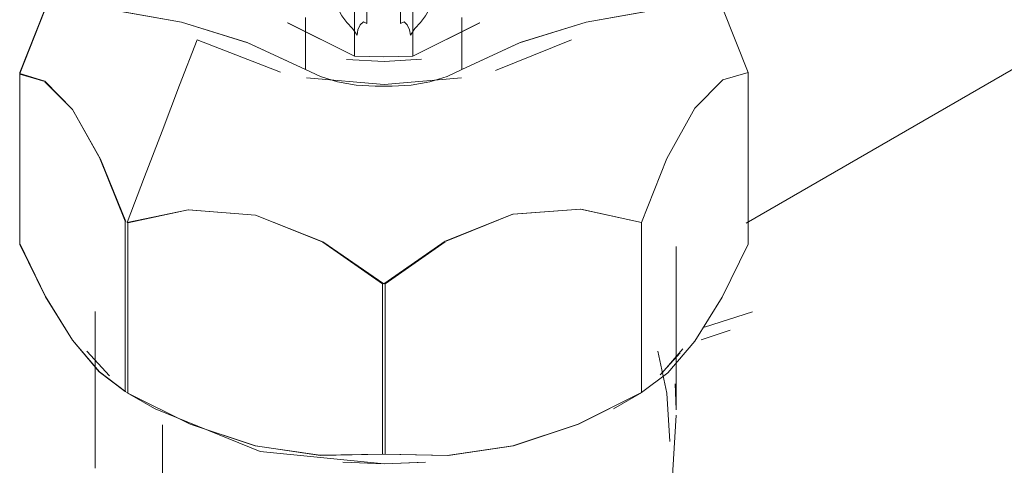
# Model space of a CAD drawing. Header units: metres. Extents: x -16.8 to 29.9, y -11.9 to 37.1.
# Tile 88 of 202: x 23.0131 to 23.0517, y -10.1894 to -10.172. Entities that reach past the tile are written whole.
import ezdxf

# ---------------------------------------------------------------- set-up
doc = ezdxf.new("R2010")
doc.units = ezdxf.units.M
doc.layers.add('P-SANR-FIXT', color=7, linetype='Continuous', lineweight=5)

# ---------------------------------------------------------------- blocks, each defined once
blk = doc.blocks.new('TORNEIRA DE JARDIM COM BICO PARA MANGUEIRA - 1130_BC_Cromado-2213981-ISO_04')
at = {"layer": 'P-SANR-FIXT'}
for p, q in [((6.656355, -10.168079), (6.635807, -10.179942)), ((6.60732, -10.174048), (6.608307, -10.171583)), ((6.608301, -10.171604), (6.60732, -10.174077)), ((6.634889, -10.171549), (6.635885, -10.174048)), ((6.635885, -10.174048), (6.634889, -10.171549)), ((6.617824, -10.172094), (6.620451, -10.173409)), ((6.620451, -10.173409), (6.617831, -10.172097)), ((6.622734, -10.173409), (6.625361, -10.172094)), ((6.625353, -10.172097), (6.622734, -10.173409)), ((6.617541, -10.174031), (6.614278, -10.172758)), ((6.628949, -10.172758), (6.625969, -10.173959)), ((6.608302, -10.1744), (6.60732, -10.174106)), ((6.609389, -10.175489), (6.608307, -10.174403)), ((6.610476, -10.177431), (6.609392, -10.175494)), ((6.611456, -10.179871), (6.610478, -10.177436)), ((6.613928, -10.179421), (6.611557, -10.179929)), ((6.616559, -10.179625), (6.61394, -10.17942)), ((6.629307, -10.179392), (6.62668, -10.179589)), ((6.631699, -10.179912), (6.629316, -10.179393)), ((6.619175, -10.180677), (6.616565, -10.179627)), ((6.626659, -10.179595), (6.62404, -10.18065)), ((6.621542, -10.182317), (6.619203, -10.180693)), ((6.624003, -10.18067), (6.621643, -10.182317)), ((6.633062, -10.18726), (6.633062, -10.180857)), ((6.610275, -10.183404), (6.610275, -10.189536)), ((6.636048, -10.183418), (6.634171, -10.184012)), ((6.634043, -10.184508), (6.63517, -10.18414)), ((6.633321, -10.184871), (6.632503, -10.185807)), ((6.609958, -10.184953), (6.610843, -10.185924)), ((6.632425, -10.185884), (6.633212, -10.185027)), ((6.633062, -10.18726), (6.633015, -10.186234)), ((6.611507, -10.186571), (6.612628, -10.187218)), ((6.630598, -10.187218), (6.631711, -10.186575))]:
    blk.add_line(p, q, dxfattribs=at)
for points in [[(6.620936, -10.172122, 0), (6.620948, -10.170565, 0), (6.620975, -10.168911, 0), (6.621015, -10.167182, 0), (6.621068, -10.165419, 0)], [(6.622117, -10.165419, 0), (6.62217, -10.167187, 0), (6.62221, -10.168919, 0), (6.622236, -10.170565, 0), (6.622248, -10.172122, 0)], [(6.620451, -10.17122, 0), (6.620451, -10.171767, 0), (6.620451, -10.172315, 0), (6.620451, -10.172862, 0), (6.620451, -10.173409, 0)], [(6.622734, -10.173409, 0), (6.622734, -10.172862, 0), (6.622734, -10.172315, 0), (6.622734, -10.171767, 0), (6.622734, -10.17122, 0)], [(6.607953, -10.171399, 0), (6.610862, -10.171583, 0), (6.613659, -10.172079, 0), (6.616245, -10.17287, 0), (6.618528, -10.173928, 0)], [(6.618528, -10.173928, 0), (6.616267, -10.172879, 0), (6.613659, -10.172079, 0), (6.610836, -10.17158, 0), (6.607953, -10.171399, 0)], [(6.619803, -10.17155, 0), (6.619954, -10.171821, 0), (6.620148, -10.172081, 0), (6.620369, -10.172326, 0), (6.620545, -10.172584, 0)], [(6.62264, -10.172584, 0), (6.622815, -10.172326, 0), (6.623037, -10.17208, 0), (6.62323, -10.171821, 0), (6.623382, -10.17155, 0)], [(6.624657, -10.173928, 0), (6.626939, -10.17287, 0), (6.629525, -10.172079, 0), (6.632323, -10.171583, 0), (6.635232, -10.171399, 0)], [(6.635232, -10.171399, 0), (6.632348, -10.17158, 0), (6.629525, -10.172079, 0), (6.626917, -10.172879, 0), (6.624657, -10.173928, 0)], [(6.618528, -10.173928, 0), (6.618528, -10.173418, 0), (6.618528, -10.172907, 0), (6.618528, -10.172397, 0), (6.618528, -10.171887, 0)], [(6.620545, -10.172584, 0), (6.620579, -10.172374, 0), (6.620669, -10.172176, 0), (6.620795, -10.172066, 0), (6.620936, -10.172122, 0)], [(6.622248, -10.172122, 0), (6.622389, -10.172066, 0), (6.622515, -10.172176, 0), (6.622605, -10.172374, 0), (6.62264, -10.172584, 0)], [(6.624657, -10.171887, 0), (6.624657, -10.172397, 0), (6.624657, -10.172907, 0), (6.624657, -10.173418, 0), (6.624657, -10.173928, 0)], [(6.614278, -10.172758, 0), (6.61359, -10.174546, 0), (6.612903, -10.176335, 0), (6.612217, -10.178124, 0), (6.611532, -10.179914, 0)], [(6.611532, -10.179914, 0), (6.612217, -10.178124, 0), (6.612903, -10.176335, 0), (6.61359, -10.174546, 0), (6.614278, -10.172758, 0)], [(6.620137, -10.17353, 0), (6.621613, -10.173607, 0), (6.623076, -10.173522, 0)], [(6.620451, -10.173409, 0), (6.621021, -10.173423, 0), (6.621592, -10.173427, 0), (6.622163, -10.173423, 0), (6.622734, -10.173409, 0)], [(6.60732, -10.180718, 0), (6.60732, -10.179051, 0), (6.60732, -10.177383, 0), (6.60732, -10.175715, 0), (6.60732, -10.174048, 0)], [(6.60732, -10.174077, 0), (6.608302, -10.174388, 0), (6.60939, -10.17549, 0), (6.610483, -10.177437, 0), (6.611481, -10.179885, 0)], [(6.621258, -10.17458, 0), (6.620513, -10.174534, 0), (6.619784, -10.174405, 0), (6.619111, -10.174199, 0), (6.618528, -10.173928, 0)], [(6.624657, -10.173928, 0), (6.624073, -10.174199, 0), (6.6234, -10.174405, 0), (6.622671, -10.174534, 0), (6.621927, -10.17458, 0)], [(6.635885, -10.174048, 0), (6.634893, -10.174336, 0), (6.633794, -10.175437, 0), (6.632695, -10.177413, 0), (6.631699, -10.179912, 0)], [(6.631699, -10.179912, 0), (6.632695, -10.177413, 0), (6.633794, -10.175437, 0), (6.634893, -10.174336, 0), (6.635885, -10.174048, 0)], [(6.635885, -10.180764, 0), (6.635885, -10.179085, 0), (6.635885, -10.177406, 0), (6.635885, -10.175727, 0), (6.635885, -10.174048, 0)], [(6.635885, -10.174048, 0), (6.635885, -10.175727, 0), (6.635885, -10.177406, 0), (6.635885, -10.179085, 0), (6.635885, -10.180764, 0)], [(6.60732, -10.174106, 0), (6.60732, -10.175774, 0), (6.60732, -10.177441, 0), (6.60732, -10.179109, 0), (6.60732, -10.180777, 0)], [(6.624636, -10.174252, 0), (6.621613, -10.174512, 0), (6.618567, -10.174248, 0)], [(6.621927, -10.17458, 0), (6.62176, -10.174581, 0), (6.621592, -10.174582, 0), (6.621425, -10.174581, 0), (6.621258, -10.17458, 0)], [(6.611532, -10.179915, 0), (6.613928, -10.179416, 0), (6.616565, -10.179627, 0), (6.619202, -10.18068, 0), (6.621592, -10.182317, 0)], [(6.621592, -10.182317, 0), (6.624005, -10.180653, 0), (6.626659, -10.179595, 0), (6.629307, -10.179397, 0), (6.631699, -10.179912, 0)], [(6.611456, -10.186541, 0), (6.611456, -10.184874, 0), (6.611456, -10.183206, 0), (6.611456, -10.181538, 0), (6.611456, -10.179871, 0)], [(6.611557, -10.179929, 0), (6.611557, -10.181597, 0), (6.611557, -10.183264, 0), (6.611557, -10.184932, 0), (6.611557, -10.1866, 0)], [(6.631699, -10.179912, 0), (6.631699, -10.18158, 0), (6.631699, -10.183247, 0), (6.631699, -10.184915, 0), (6.631699, -10.186582, 0)], [(6.631699, -10.186582, 0), (6.631699, -10.184915, 0), (6.631699, -10.183247, 0), (6.631699, -10.18158, 0), (6.631699, -10.179912, 0)], [(6.611481, -10.186556, 0), (6.610447, -10.185767, 0), (6.609388, -10.184524, 0), (6.608331, -10.182813, 0), (6.60732, -10.180747, 0)], [(6.60732, -10.180777, 0), (6.608336, -10.182828, 0), (6.60939, -10.184528, 0), (6.610441, -10.185761, 0), (6.611456, -10.186541, 0)], [(6.631699, -10.186582, 0), (6.632727, -10.185806, 0), (6.633794, -10.18456, 0), (6.634858, -10.182843, 0), (6.635885, -10.180764, 0)], [(6.635885, -10.180764, 0), (6.634858, -10.182844, 0), (6.633794, -10.18456, 0), (6.632727, -10.185806, 0), (6.631699, -10.186582, 0)], [(6.621542, -10.188987, 0), (6.621542, -10.18732, 0), (6.621542, -10.185652, 0), (6.621542, -10.183984, 0), (6.621542, -10.182317, 0)], [(6.621643, -10.182317, 0), (6.621643, -10.183985, 0), (6.621643, -10.185652, 0), (6.621643, -10.18732, 0), (6.621643, -10.188987, 0)], [(6.632337, -10.184955, 0), (6.632694, -10.186608, 0), (6.632809, -10.18849, 0)], [(6.621592, -10.188987, 0), (6.619117, -10.189039, 0), (6.61656, -10.188662, 0), (6.613999, -10.187817, 0), (6.611532, -10.186585, 0)], [(6.611557, -10.1866, 0), (6.61401, -10.187822, 0), (6.616554, -10.188661, 0), (6.619092, -10.189036, 0), (6.621542, -10.188987, 0)], [(6.631699, -10.186582, 0), (6.629221, -10.187821, 0), (6.626655, -10.188668, 0), (6.624077, -10.189045, 0), (6.621592, -10.188987, 0)], [(6.621643, -10.188987, 0), (6.624113, -10.189042, 0), (6.626677, -10.188663, 0), (6.629232, -10.187816, 0), (6.631699, -10.186582, 0)], [(6.622941, -10.189323, 0), (6.621613, -10.189367, 0), (6.616744, -10.188881, 0), (6.612628, -10.187218, 0)], [(6.632551, -10.193152, 0), (6.632872, -10.190479, 0), (6.633061, -10.18747, 0)], [(6.612916, -10.18784, 0), (6.612916, -10.188628, 0), (6.612916, -10.189415, 0), (6.612916, -10.190203, 0)], [(6.612916, -10.190203, 0), (6.612916, -10.189415, 0), (6.612916, -10.188628, 0), (6.612916, -10.18784, 0)], [(6.619984, -10.189306, 0), (6.621613, -10.189367, 0), (6.623225, -10.189307, 0)]]:
    blk.add_polyline3d(points, dxfattribs=at)

msp = doc.modelspace()

# ---------------------------------------------------------------- block references
at = {"layer": 'P-SANR-FIXT'}
msp.add_blockref('TORNEIRA DE JARDIM COM BICO PARA MANGUEIRA - 1130_BC_Cromado-2213981-ISO_04', (16.405767, 0), dxfattribs=at)

doc.saveas('drawing.dxf')
